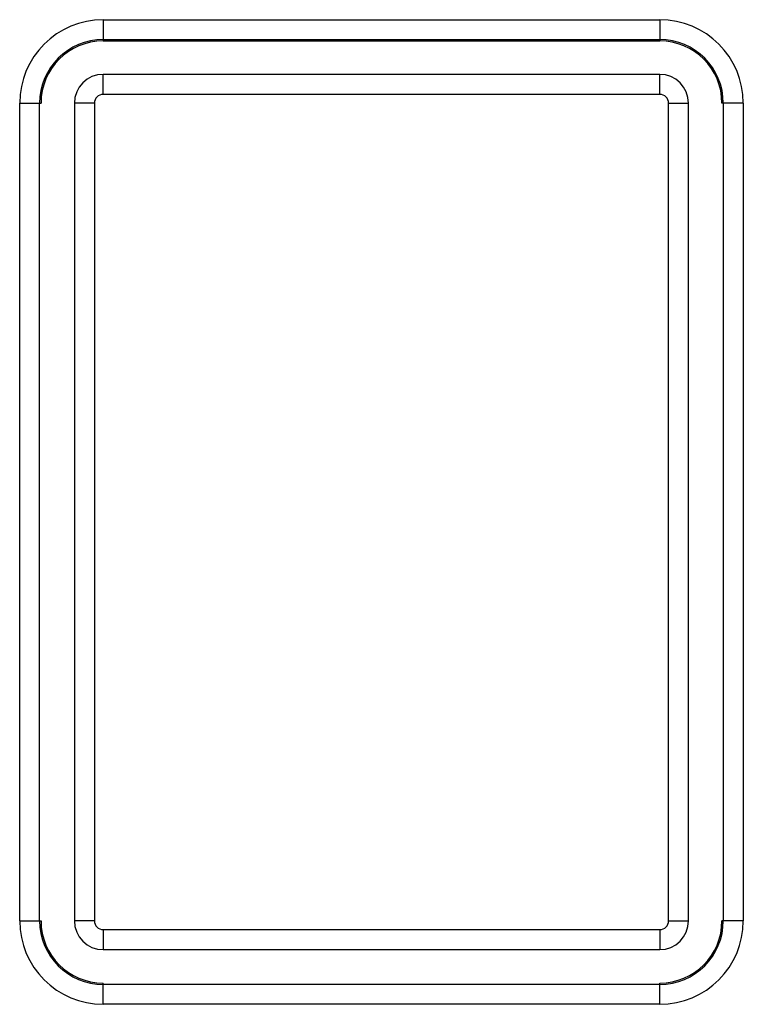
# Model space of a CAD drawing. Header units: millimetres. Extents: x 5740 to 7888, y -1457 to 417.
# Tile 64 of 120: x 7208 to 7219, y -1202 to -1187. Entities that reach past the tile are written whole.
import ezdxf

# ---------------------------------------------------------------- set-up
doc = ezdxf.new("R2010")
doc.units = ezdxf.units.MM
doc.header["$LTSCALE"] = 23.1
doc.layers.get('0').update_dxf_attribs({"linetype": 'CONTINUOUS'})

msp = doc.modelspace()

# ---------------------------------------------------------------- linework, layer by layer
at = {"color": 0}
for p, q in [((7209.285, -1187.428), (7209.285, -1187.747)), ((7209.285, -1187.428), (7217.616, -1187.428)), ((7217.616, -1187.428), (7217.616, -1187.747)), ((7209.285, -1187.727), (7217.616, -1187.727)), ((7209.285, -1187.747), (7217.616, -1187.747)), ((7209.285, -1188.547), (7209.285, -1188.247)), ((7217.616, -1188.247), (7209.285, -1188.247)), ((7217.616, -1188.547), (7217.616, -1188.247)), ((7208.035, -1200.921), (7208.035, -1188.678)), ((7208.035, -1188.678), (7208.354, -1188.678)), ((7208.334, -1200.921), (7208.334, -1188.678)), ((7208.854, -1188.678), (7208.854, -1200.921)), ((7209.154, -1188.678), (7208.854, -1188.678)), ((7209.154, -1188.678), (7209.154, -1200.921)), ((7217.616, -1188.547), (7209.285, -1188.547)), ((7217.747, -1200.921), (7217.747, -1188.678)), ((7217.747, -1188.678), (7218.047, -1188.678)), ((7218.047, -1200.921), (7218.047, -1188.678)), ((7218.866, -1188.678), (7218.547, -1188.678)), ((7218.567, -1188.678), (7218.567, -1200.921)), ((7218.866, -1188.678), (7218.866, -1200.921)), ((7208.035, -1200.921), (7208.354, -1200.921)), ((7209.154, -1200.921), (7208.854, -1200.921)), ((7217.747, -1200.921), (7218.047, -1200.921)), ((7218.866, -1200.921), (7218.547, -1200.921)), ((7209.285, -1201.052), (7209.285, -1201.352)), ((7209.285, -1201.052), (7217.616, -1201.052)), ((7217.616, -1201.052), (7217.616, -1201.352)), ((7209.285, -1201.352), (7217.616, -1201.352)), ((7209.285, -1202.171), (7209.285, -1201.852)), ((7217.616, -1201.872), (7209.285, -1201.872)), ((7217.616, -1202.171), (7217.616, -1201.852)), ((7217.616, -1202.171), (7209.285, -1202.171))]:
    msp.add_line(p, q, dxfattribs=at)
for centre, radius, start, end in [((7209.285, -1188.678), 1.25, 90, 180), ((7217.616, -1188.678), 1.25, 0, 90), ((7209.285, -1188.678), 0.951, 90, 180), ((7209.285, -1188.678), 0.931, 90, 180), ((7217.616, -1188.678), 0.951, 0, 90), ((7217.616, -1188.678), 0.931, 0, 90), ((7209.285, -1188.678), 0.431, 90, 180), ((7217.616, -1188.678), 0.431, 0, 90), ((7209.285, -1188.678), 0.131, 90, 180), ((7217.616, -1188.678), 0.131, 0, 90), ((7209.285, -1200.921), 1.25, 180, 270), ((7209.285, -1200.921), 0.951, 180, 270), ((7209.285, -1200.921), 0.931, 180, 270), ((7209.285, -1200.921), 0.431, 180, 270), ((7209.285, -1200.921), 0.131, 180, 270), ((7217.616, -1200.921), 1.25, 270, 0), ((7217.616, -1200.921), 0.951, 270, 0), ((7217.616, -1200.921), 0.931, 270, 0), ((7217.616, -1200.921), 0.431, 270, 0), ((7217.616, -1200.921), 0.131, 270, 0)]:
    msp.add_arc(centre, radius, start, end, dxfattribs=at)

doc.saveas('drawing.dxf')
